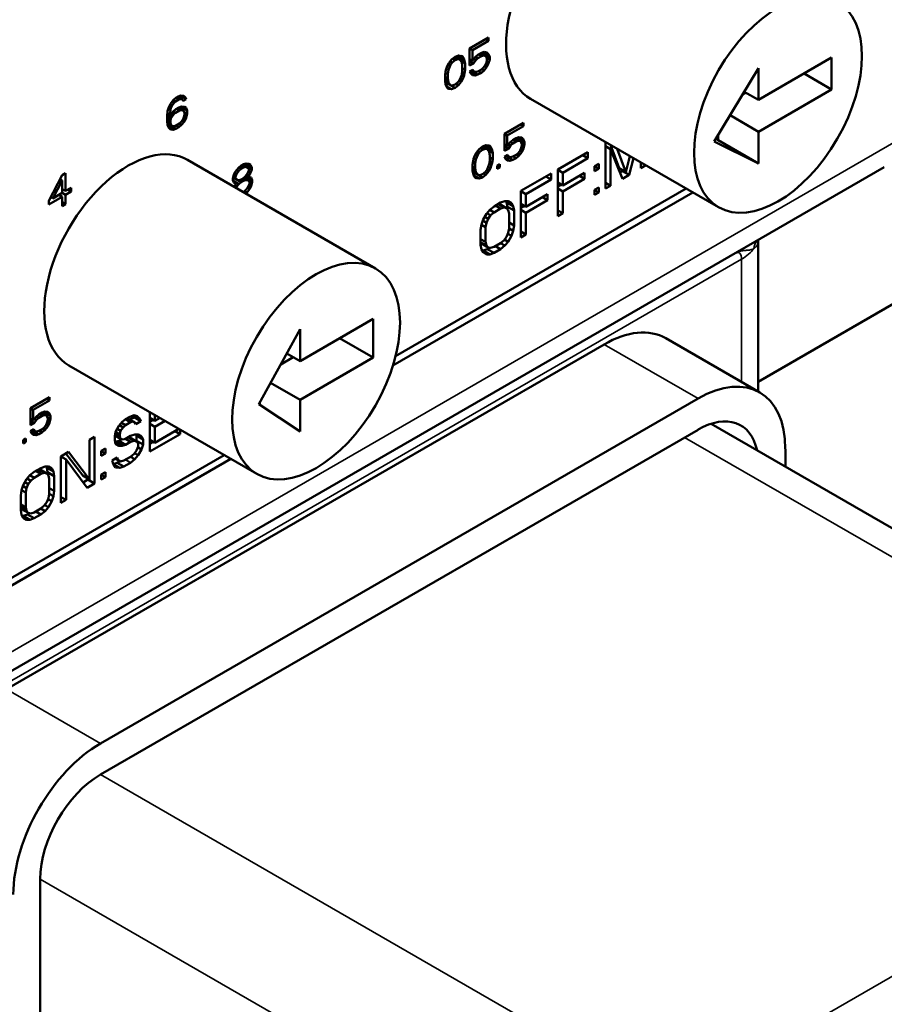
# Model space of a CAD drawing. Header units: inches. Extents: x 1 to 237, y 4 to 150.
# Tile 81 of 209: x 206.333 to 207.244, y 35.227 to 36.265. Entities that reach past the tile are written whole.
import ezdxf

# ---------------------------------------------------------------- set-up
doc = ezdxf.new("R2010")
doc.units = ezdxf.units.IN
doc.header["$LTSCALE"] = 7
doc.header["$MEASUREMENT"] = 0
doc.layers.add('Visible (ANSI)', color=7, linetype='Continuous', lineweight=50)
doc.layers.add('Visible Narrow (ANSI)', color=7, linetype='Continuous', lineweight=35)

msp = doc.modelspace()

# ---------------------------------------------------------------- linework, layer by layer
at = {"layer": 'Visible (ANSI)'}
for p, q in [((206.8273, 36.2462), (206.8073, 36.2346)), ((206.8102, 36.2329), (206.8273, 36.2427)), ((206.8273, 36.2427), (206.8243, 36.2445)), ((206.8273, 36.2427), (206.8273, 36.2462)), ((206.8073, 36.2346), (206.8073, 36.2166)), ((206.8102, 36.2329), (206.8073, 36.2346)), ((206.8102, 36.2217), (206.8102, 36.2329)), ((206.8226, 36.231), (206.8197, 36.23)), ((206.8214, 36.2301), (206.8213, 36.2305)), ((206.8255, 36.2306), (206.8226, 36.231)), ((206.8273, 36.2288), (206.8239, 36.2308)), ((206.8273, 36.2288), (206.8255, 36.2306)), ((206.7884, 36.223), (206.7855, 36.2193)), ((206.789, 36.2199), (206.7869, 36.2211)), ((206.792, 36.2258), (206.7884, 36.223)), ((206.789, 36.2199), (206.792, 36.2223)), ((206.792, 36.2223), (206.7894, 36.2238)), ((206.7949, 36.2233), (206.7914, 36.2253)), ((206.7967, 36.2229), (206.7919, 36.2257)), ((206.7955, 36.2271), (206.792, 36.2258)), ((206.792, 36.2223), (206.7949, 36.2233)), ((206.7949, 36.2259), (206.7946, 36.2268)), ((206.7953, 36.2237), (206.7949, 36.2259)), ((206.802, 36.2218), (206.7949, 36.2259)), ((206.7949, 36.2233), (206.7967, 36.2229)), ((206.8014, 36.2236), (206.7953, 36.2271)), ((206.7984, 36.2267), (206.7955, 36.2271)), ((206.7967, 36.2229), (206.799, 36.2201)), ((206.8026, 36.2187), (206.798, 36.2213)), ((206.8002, 36.2257), (206.7983, 36.2268)), ((206.8002, 36.2257), (206.7984, 36.2267)), ((206.799, 36.2201), (206.7996, 36.2163)), ((206.8014, 36.2236), (206.8002, 36.2257)), ((206.802, 36.2218), (206.8014, 36.2236)), ((206.8026, 36.2187), (206.802, 36.2218)), ((206.8102, 36.2217), (206.8073, 36.2234)), ((206.8114, 36.2189), (206.8073, 36.2213)), ((206.8132, 36.2255), (206.8102, 36.2217)), ((206.8114, 36.2189), (206.8138, 36.2224)), ((206.8138, 36.2224), (206.8117, 36.2236)), ((206.8161, 36.2279), (206.8132, 36.2255)), ((206.8161, 36.2244), (206.8136, 36.2259)), ((206.8138, 36.2224), (206.8161, 36.2244)), ((206.8197, 36.23), (206.8161, 36.2279)), ((206.8161, 36.2244), (206.8197, 36.2265)), ((206.8197, 36.2265), (206.8166, 36.2282)), ((206.822, 36.2271), (206.8184, 36.2292)), ((206.8238, 36.2268), (206.819, 36.2296)), ((206.8197, 36.2265), (206.822, 36.2271)), ((206.8214, 36.2281), (206.8214, 36.2301)), ((206.8285, 36.226), (206.8214, 36.2301)), ((206.822, 36.2271), (206.8238, 36.2268)), ((206.8238, 36.2268), (206.825, 36.2254)), ((206.825, 36.2254), (206.8255, 36.2236)), ((206.8285, 36.2232), (206.825, 36.2253)), ((206.8255, 36.2222), (206.825, 36.2198)), ((206.8273, 36.2191), (206.8251, 36.2204)), ((206.8255, 36.2236), (206.8255, 36.2222)), ((206.8285, 36.226), (206.8273, 36.2288)), ((206.8273, 36.2191), (206.8285, 36.2232)), ((206.8285, 36.2232), (206.8285, 36.226)), ((207.1886, 36.225), (207.1116, 36.1805)), ((207.1886, 36.1915), (207.1886, 36.225)), ((206.7819, 36.2103), (206.7814, 36.2065)), ((206.7825, 36.2127), (206.7819, 36.2103)), ((206.7837, 36.2162), (206.7825, 36.2127)), ((206.7849, 36.212), (206.7827, 36.2132)), ((206.7855, 36.2193), (206.7837, 36.2162)), ((206.7843, 36.2075), (206.7849, 36.212)), ((206.7849, 36.212), (206.7872, 36.2175)), ((206.7872, 36.2175), (206.7852, 36.2187)), ((206.7872, 36.2175), (206.789, 36.2199)), ((206.7996, 36.2114), (206.799, 36.2069)), ((206.802, 36.2086), (206.7994, 36.2101)), ((206.7996, 36.2163), (206.7996, 36.2114)), ((206.8026, 36.2124), (206.7996, 36.2141)), ((206.802, 36.2086), (206.8026, 36.2124)), ((206.8026, 36.2124), (206.8026, 36.2187)), ((206.8073, 36.2166), (206.8114, 36.2189)), ((206.8108, 36.2123), (206.8073, 36.2103)), ((206.8073, 36.2103), (206.8085, 36.2082)), ((206.8083, 36.2109), (206.809, 36.2112)), ((206.809, 36.2112), (206.8097, 36.2116)), ((206.8161, 36.2071), (206.809, 36.2112)), ((206.812, 36.2102), (206.8096, 36.2116)), ((206.812, 36.2102), (206.8108, 36.2123)), ((206.8138, 36.2099), (206.812, 36.2102)), ((206.8161, 36.2105), (206.8138, 36.2099)), ((206.8197, 36.2126), (206.8161, 36.2105)), ((206.8197, 36.2091), (206.8166, 36.2108)), ((206.822, 36.2146), (206.8197, 36.2126)), ((206.8197, 36.2091), (206.8226, 36.2115)), ((206.8226, 36.2115), (206.8201, 36.213)), ((206.8238, 36.2171), (206.822, 36.2146)), ((206.8226, 36.2115), (206.8255, 36.2153)), ((206.8255, 36.2153), (206.8234, 36.2165)), ((206.825, 36.2198), (206.8238, 36.2171)), ((206.8255, 36.2153), (206.8273, 36.2191)), ((207.1116, 36.2139), (207.0649, 36.1368)), ((207.1116, 36.1805), (207.1116, 36.2139)), ((206.7814, 36.2065), (206.7814, 36.2002)), ((206.7843, 36.2026), (206.7814, 36.2043)), ((206.7849, 36.1988), (206.7814, 36.2008)), ((206.7814, 36.2002), (206.7819, 36.1971)), ((206.7843, 36.2075), (206.7817, 36.2089)), ((206.7843, 36.2026), (206.7843, 36.2075)), ((206.7849, 36.1988), (206.7843, 36.2026)), ((206.7967, 36.2014), (206.7949, 36.199)), ((206.7955, 36.1959), (206.7984, 36.1996)), ((206.7984, 36.1996), (206.7963, 36.2009)), ((206.799, 36.2069), (206.7967, 36.2014)), ((206.8002, 36.2027), (206.7978, 36.2041)), ((206.7984, 36.1996), (206.8002, 36.2027)), ((206.8014, 36.2062), (206.7991, 36.2075)), ((206.8002, 36.2027), (206.8014, 36.2062)), ((206.8014, 36.2062), (206.802, 36.2086)), ((206.8132, 36.2061), (206.808, 36.2091)), ((206.8085, 36.2082), (206.8102, 36.2064)), ((206.8102, 36.2064), (206.8132, 36.2061)), ((206.8132, 36.2061), (206.8161, 36.2071)), ((206.8161, 36.2071), (206.8197, 36.2091)), ((207.1886, 36.1915), (207.1597, 36.2082)), ((206.7872, 36.196), (206.7815, 36.1993)), ((206.7819, 36.1971), (206.7825, 36.1953)), ((206.7822, 36.1962), (206.7849, 36.1972)), ((206.7825, 36.1953), (206.7837, 36.1932)), ((206.7884, 36.1918), (206.7827, 36.1951)), ((206.7837, 36.1932), (206.7855, 36.1922)), ((206.7872, 36.196), (206.7849, 36.1988)), ((206.7849, 36.1972), (206.785, 36.1973)), ((206.792, 36.1931), (206.7849, 36.1972)), ((206.7855, 36.1922), (206.7884, 36.1918)), ((206.789, 36.1956), (206.7872, 36.196)), ((206.7884, 36.1918), (206.792, 36.1931)), ((206.792, 36.1966), (206.789, 36.1956)), ((206.7949, 36.199), (206.792, 36.1966)), ((206.792, 36.1931), (206.7955, 36.1959)), ((206.7955, 36.1959), (206.7929, 36.1974)), ((207.1116, 36.1805), (207.0966, 36.1891)), ((207.1116, 36.147), (207.1886, 36.1915)), ((206.4951, 36.1802), (206.4921, 36.1765)), ((206.498, 36.1826), (206.4951, 36.1802)), ((206.4974, 36.1788), (206.4951, 36.1802)), ((206.4957, 36.1771), (206.4974, 36.1788)), ((206.4974, 36.1788), (206.501, 36.1809)), ((206.5004, 36.184), (206.498, 36.1826)), ((206.501, 36.1809), (206.498, 36.1826)), ((206.5028, 36.1812), (206.4991, 36.1833)), ((206.5045, 36.1808), (206.4997, 36.1836)), ((206.5033, 36.185), (206.5004, 36.184)), ((206.501, 36.1809), (206.5028, 36.1812)), ((206.5086, 36.1811), (206.5024, 36.1847)), ((206.5028, 36.1812), (206.5045, 36.1808)), ((206.5063, 36.1846), (206.5033, 36.185)), ((206.5045, 36.1808), (206.5057, 36.1794)), ((206.5081, 36.1829), (206.5046, 36.1848)), ((206.5057, 36.1794), (206.5086, 36.1811)), ((206.5081, 36.1829), (206.5063, 36.1846)), ((206.5086, 36.1811), (206.5081, 36.1829)), ((206.8716, 36.1816), (207.0696, 36.0673)), ((207.0949, 36.1863), (207.0981, 36.1882)), ((206.4892, 36.1685), (206.4886, 36.1633)), ((206.4904, 36.1727), (206.4892, 36.1685)), ((206.4921, 36.1695), (206.4899, 36.1708)), ((206.4921, 36.1765), (206.4904, 36.1727)), ((206.4927, 36.1719), (206.4906, 36.1732)), ((206.4916, 36.165), (206.4921, 36.1695)), ((206.4951, 36.1684), (206.4916, 36.1636)), ((206.4939, 36.1747), (206.4919, 36.1759)), ((206.4921, 36.1695), (206.4927, 36.1719)), ((206.4927, 36.1719), (206.4939, 36.1747)), ((206.4957, 36.1771), (206.4936, 36.1783)), ((206.4939, 36.1747), (206.4957, 36.1771)), ((206.498, 36.1708), (206.4951, 36.1684)), ((206.4974, 36.167), (206.4951, 36.1684)), ((206.4974, 36.167), (206.5016, 36.1694)), ((206.501, 36.1725), (206.498, 36.1708)), ((206.5016, 36.1694), (206.4986, 36.1711)), ((206.5033, 36.1697), (206.4997, 36.1718)), ((206.5051, 36.1694), (206.5003, 36.1721)), ((206.5039, 36.1735), (206.501, 36.1725)), ((206.5016, 36.1694), (206.5033, 36.1697)), ((206.5028, 36.1707), (206.5028, 36.1731)), ((206.5098, 36.1693), (206.503, 36.1732)), ((206.5033, 36.1697), (206.5051, 36.1694)), ((206.5069, 36.1732), (206.5039, 36.1735)), ((206.5051, 36.1694), (206.5063, 36.1686)), ((206.5063, 36.1686), (206.5069, 36.1669)), ((206.5086, 36.1721), (206.5068, 36.1732)), ((206.5086, 36.1721), (206.5069, 36.1732)), ((206.5098, 36.1693), (206.5086, 36.1721)), ((206.5098, 36.1658), (206.5098, 36.1693)), ((206.4886, 36.1633), (206.4886, 36.1584)), ((206.4927, 36.1608), (206.4886, 36.1632)), ((206.4921, 36.1584), (206.4886, 36.1604)), ((206.4886, 36.1584), (206.4892, 36.1539)), ((206.4921, 36.1563), (206.4886, 36.1583)), ((206.4916, 36.1636), (206.4888, 36.1652)), ((206.4916, 36.165), (206.489, 36.1665)), ((206.4916, 36.1636), (206.4916, 36.165)), ((206.4939, 36.1629), (206.4919, 36.1641)), ((206.4921, 36.1584), (206.4927, 36.1608)), ((206.4921, 36.1563), (206.4921, 36.1584)), ((206.4927, 36.1608), (206.4939, 36.1629)), ((206.4957, 36.1653), (206.4937, 36.1665)), ((206.4939, 36.1629), (206.4957, 36.1653)), ((206.4957, 36.1653), (206.4974, 36.167)), ((206.5051, 36.1596), (206.5033, 36.1572)), ((206.5039, 36.1541), (206.5069, 36.1579)), ((206.5069, 36.1579), (206.5047, 36.1591)), ((206.5063, 36.1624), (206.5051, 36.1596)), ((206.5069, 36.1648), (206.5063, 36.1624)), ((206.5086, 36.1617), (206.5064, 36.1629)), ((206.5098, 36.1658), (206.5066, 36.1677)), ((206.5069, 36.1669), (206.5069, 36.1648)), ((206.5069, 36.1579), (206.5086, 36.1617)), ((206.5086, 36.1617), (206.5098, 36.1658)), ((207.1116, 36.147), (207.0816, 36.1643)), ((206.4927, 36.1546), (206.4888, 36.1568)), ((206.4939, 36.1532), (206.4889, 36.156)), ((206.4892, 36.1539), (206.4904, 36.1511)), ((206.4894, 36.1535), (206.491, 36.1541)), ((206.4951, 36.149), (206.4901, 36.1519)), ((206.4904, 36.1511), (206.4921, 36.1494)), ((206.491, 36.1541), (206.4917, 36.1545)), ((206.498, 36.15), (206.491, 36.1541)), ((206.4927, 36.1546), (206.4921, 36.1563)), ((206.4921, 36.1494), (206.4951, 36.149)), ((206.4939, 36.1532), (206.4927, 36.1546)), ((206.4957, 36.1528), (206.4939, 36.1532)), ((206.4951, 36.149), (206.498, 36.15)), ((206.4974, 36.1531), (206.4957, 36.1528)), ((206.5016, 36.1555), (206.4974, 36.1531)), ((206.501, 36.1517), (206.498, 36.1534)), ((206.498, 36.15), (206.501, 36.1517)), ((206.501, 36.1517), (206.5039, 36.1541)), ((206.5039, 36.1541), (206.5015, 36.1555)), ((206.5033, 36.1572), (206.5016, 36.1555)), ((206.864, 36.1563), (206.8439, 36.1447)), ((206.8469, 36.143), (206.864, 36.1528)), ((206.864, 36.1528), (206.861, 36.1546)), ((206.864, 36.1528), (206.864, 36.1563)), ((206.8439, 36.1447), (206.8439, 36.1267)), ((206.8469, 36.143), (206.8439, 36.1447)), ((206.8469, 36.1319), (206.8469, 36.143)), ((206.8528, 36.138), (206.8498, 36.1356)), ((206.8563, 36.1401), (206.8528, 36.138)), ((206.8563, 36.1366), (206.8533, 36.1383)), ((206.8587, 36.1373), (206.8551, 36.1394)), ((206.8604, 36.1369), (206.8556, 36.1397)), ((206.8593, 36.1411), (206.8563, 36.1401)), ((206.8563, 36.1366), (206.8587, 36.1373)), ((206.8581, 36.1402), (206.8579, 36.1406)), ((206.8581, 36.1383), (206.8581, 36.1402)), ((206.8651, 36.1361), (206.8581, 36.1402)), ((206.8587, 36.1373), (206.8604, 36.1369)), ((206.8622, 36.1407), (206.8593, 36.1411)), ((206.864, 36.1389), (206.8605, 36.1409)), ((206.864, 36.1389), (206.8622, 36.1407)), ((206.8651, 36.1361), (206.864, 36.1389)), ((207.0665, 36.1393), (207.0691, 36.138)), ((207.0691, 36.138), (207.0691, 36.1438)), ((207.1116, 36.1135), (207.0691, 36.138)), ((207.1116, 36.1135), (207.1116, 36.147)), ((206.8174, 36.1287), (206.8145, 36.125)), ((206.818, 36.1256), (206.8159, 36.1268)), ((206.821, 36.1315), (206.8174, 36.1287)), ((206.818, 36.1256), (206.821, 36.128)), ((206.821, 36.128), (206.8184, 36.1295)), ((206.8239, 36.129), (206.8204, 36.131)), ((206.8257, 36.1286), (206.8209, 36.1314)), ((206.8245, 36.1328), (206.821, 36.1315)), ((206.821, 36.128), (206.8239, 36.129)), ((206.8239, 36.1316), (206.8236, 36.1325)), ((206.8243, 36.1294), (206.8239, 36.1316)), ((206.831, 36.1275), (206.8239, 36.1316)), ((206.8239, 36.129), (206.8257, 36.1286)), ((206.8304, 36.1293), (206.8243, 36.1328)), ((206.8274, 36.1324), (206.8245, 36.1328)), ((206.8257, 36.1286), (206.828, 36.1258)), ((206.8316, 36.1244), (206.827, 36.127)), ((206.8292, 36.1314), (206.8273, 36.1325)), ((206.8292, 36.1314), (206.8274, 36.1324)), ((206.8304, 36.1293), (206.8292, 36.1314)), ((206.831, 36.1275), (206.8304, 36.1293)), ((206.8316, 36.1244), (206.831, 36.1275)), ((206.8469, 36.1319), (206.8439, 36.1336)), ((206.8481, 36.1291), (206.8439, 36.1314)), ((206.8439, 36.1267), (206.8481, 36.1291)), ((206.8498, 36.1356), (206.8469, 36.1319)), ((206.8481, 36.1291), (206.8504, 36.1325)), ((206.8504, 36.1325), (206.8483, 36.1337)), ((206.8528, 36.1346), (206.8503, 36.136)), ((206.8504, 36.1325), (206.8528, 36.1346)), ((206.8528, 36.1346), (206.8563, 36.1366)), ((206.8604, 36.1272), (206.8587, 36.1248)), ((206.8622, 36.1254), (206.8601, 36.1267)), ((206.8604, 36.1369), (206.8616, 36.1355)), ((206.8616, 36.1299), (206.8604, 36.1272)), ((206.8616, 36.1355), (206.8622, 36.1337)), ((206.8651, 36.1334), (206.8616, 36.1354)), ((206.8622, 36.1324), (206.8616, 36.1299)), ((206.864, 36.1292), (206.8617, 36.1305)), ((206.8622, 36.1337), (206.8622, 36.1324)), ((206.8622, 36.1254), (206.864, 36.1292)), ((206.864, 36.1292), (206.8651, 36.1334)), ((206.8651, 36.1334), (206.8651, 36.1361)), ((206.9505, 36.136), (206.9505, 36.0871)), ((206.9558, 36.1287), (206.9505, 36.1318)), ((206.9647, 36.1086), (206.9557, 36.1331)), ((206.9558, 36.0901), (206.9558, 36.1287)), ((206.9558, 36.1287), (206.9682, 36.0973)), ((206.9717, 36.1045), (206.9628, 36.129)), ((207.0649, 36.1368), (207.1116, 36.1135)), ((206.5101, 36.1173), (206.7081, 36.0029)), ((206.8115, 36.1184), (206.8109, 36.116)), ((206.8127, 36.1218), (206.8115, 36.1184)), ((206.8139, 36.1177), (206.8117, 36.1189)), ((206.8145, 36.125), (206.8127, 36.1218)), ((206.8133, 36.1132), (206.8139, 36.1177)), ((206.8139, 36.1177), (206.8162, 36.1232)), ((206.8162, 36.1232), (206.8142, 36.1244)), ((206.8162, 36.1232), (206.818, 36.1256)), ((206.828, 36.1258), (206.8286, 36.122)), ((206.8286, 36.1171), (206.828, 36.1126)), ((206.8286, 36.122), (206.8286, 36.1171)), ((206.8316, 36.1181), (206.8286, 36.1198)), ((206.831, 36.1143), (206.8316, 36.1181)), ((206.8316, 36.1181), (206.8316, 36.1244)), ((206.8475, 36.1225), (206.8439, 36.1204)), ((206.8439, 36.1204), (206.8451, 36.1183)), ((206.8498, 36.1162), (206.8446, 36.1192)), ((206.845, 36.121), (206.8457, 36.1213)), ((206.8451, 36.1183), (206.8469, 36.1166)), ((206.8457, 36.1213), (206.8464, 36.1217)), ((206.8528, 36.1172), (206.8457, 36.1213)), ((206.8486, 36.1204), (206.8462, 36.1218)), ((206.8469, 36.1166), (206.8498, 36.1162)), ((206.8486, 36.1204), (206.8475, 36.1225)), ((206.8504, 36.12), (206.8486, 36.1204)), ((206.8498, 36.1162), (206.8528, 36.1172)), ((206.8528, 36.1207), (206.8504, 36.12)), ((206.8563, 36.1227), (206.8528, 36.1207)), ((206.8528, 36.1172), (206.8563, 36.1192)), ((206.8563, 36.1192), (206.8533, 36.121)), ((206.8587, 36.1248), (206.8563, 36.1227)), ((206.8563, 36.1192), (206.8593, 36.1216)), ((206.8593, 36.1216), (206.8567, 36.1231)), ((206.8593, 36.1216), (206.8622, 36.1254)), ((206.932, 36.1254), (206.9001, 36.107)), ((206.9054, 36.1038), (206.932, 36.1191)), ((206.932, 36.1191), (206.9266, 36.1222)), ((206.932, 36.1191), (206.932, 36.1254)), ((206.9761, 36.1213), (206.9717, 36.1045)), ((206.9753, 36.1014), (206.9801, 36.119)), ((206.1269, 35.4646), (207.2441, 36.1096)), ((206.5637, 36.1088), (206.5607, 36.105)), ((206.5643, 36.1057), (206.5622, 36.1069)), ((206.5666, 36.1112), (206.5637, 36.1088)), ((206.5666, 36.1077), (206.5641, 36.1092)), ((206.5643, 36.1057), (206.5666, 36.1077)), ((206.569, 36.1091), (206.5661, 36.1108)), ((206.569, 36.1126), (206.5666, 36.1112)), ((206.5666, 36.1077), (206.569, 36.1091)), ((206.5713, 36.1098), (206.5677, 36.1118)), ((206.5737, 36.109), (206.5683, 36.1122)), ((206.5719, 36.1136), (206.569, 36.1126)), ((206.569, 36.1091), (206.5713, 36.1098)), ((206.5706, 36.1108), (206.5708, 36.1113)), ((206.5708, 36.1113), (206.5708, 36.1132)), ((206.5778, 36.1072), (206.5708, 36.1113)), ((206.5778, 36.1093), (206.571, 36.1133)), ((206.5713, 36.1098), (206.5737, 36.109)), ((206.5749, 36.1132), (206.5719, 36.1136)), ((206.5737, 36.109), (206.5749, 36.1076)), ((206.5749, 36.1062), (206.5737, 36.1035)), ((206.5766, 36.1121), (206.5748, 36.1132)), ((206.5766, 36.1121), (206.5749, 36.1132)), ((206.5749, 36.1076), (206.5749, 36.1062)), ((206.5778, 36.1093), (206.5766, 36.1121)), ((206.5766, 36.1038), (206.5778, 36.1072)), ((206.5778, 36.1072), (206.5778, 36.1093)), ((206.8109, 36.116), (206.8103, 36.1121)), ((206.8103, 36.1121), (206.8103, 36.1059)), ((206.8133, 36.1083), (206.8103, 36.11)), ((206.8139, 36.1045), (206.8103, 36.1065)), ((206.8103, 36.1059), (206.8109, 36.1028)), ((206.8133, 36.1132), (206.8107, 36.1146)), ((206.8133, 36.1083), (206.8133, 36.1132)), ((206.8139, 36.1045), (206.8133, 36.1083)), ((206.8257, 36.1071), (206.8239, 36.1047)), ((206.8274, 36.1053), (206.8253, 36.1066)), ((206.828, 36.1126), (206.8257, 36.1071)), ((206.8292, 36.1084), (206.8268, 36.1098)), ((206.8274, 36.1053), (206.8292, 36.1084)), ((206.8304, 36.1119), (206.8281, 36.1132)), ((206.831, 36.1143), (206.8284, 36.1158)), ((206.8292, 36.1084), (206.8304, 36.1119)), ((206.8304, 36.1119), (206.831, 36.1143)), ((206.8392, 36.1128), (206.8363, 36.1111)), ((206.8363, 36.1111), (206.8363, 36.1077)), ((206.8392, 36.1094), (206.8363, 36.1111)), ((206.8363, 36.1077), (206.8392, 36.1094)), ((206.8392, 36.1094), (206.8392, 36.1128)), ((206.9001, 36.107), (206.9001, 36.058)), ((206.9054, 36.1038), (206.9001, 36.1069)), ((206.9435, 36.1132), (206.939, 36.1107)), ((206.939, 36.1107), (206.939, 36.1055)), ((206.9435, 36.108), (206.939, 36.1106)), ((206.939, 36.1055), (206.9435, 36.108)), ((206.9435, 36.108), (206.9435, 36.1132)), ((206.9717, 36.1045), (206.9647, 36.1086)), ((206.9682, 36.1054), (206.9685, 36.1064)), ((206.9877, 36.1146), (206.9877, 36.1085)), ((206.9877, 36.1085), (206.9929, 36.1116)), ((206.3783, 36.1013), (206.3642, 36.0743)), ((206.3683, 36.0767), (206.3783, 36.0957)), ((206.3783, 36.0957), (206.3761, 36.097)), ((206.3818, 36.1033), (206.3783, 36.1013)), ((206.3783, 36.0957), (206.3783, 36.0825)), ((206.3818, 36.0845), (206.3818, 36.1033)), ((206.559, 36.1019), (206.5578, 36.0978)), ((206.5578, 36.0964), (206.5596, 36.0979)), ((206.5578, 36.0978), (206.5578, 36.0957)), ((206.5578, 36.0957), (206.559, 36.0936)), ((206.5619, 36.0967), (206.5581, 36.0989)), ((206.5607, 36.0981), (206.5583, 36.0995)), ((206.5607, 36.0995), (206.5586, 36.1007)), ((206.5607, 36.105), (206.559, 36.1019)), ((206.5596, 36.0979), (206.5597, 36.098)), ((206.5666, 36.0938), (206.5596, 36.0979)), ((206.5619, 36.1022), (206.5598, 36.1034)), ((206.5607, 36.0995), (206.5619, 36.1022)), ((206.5607, 36.0981), (206.5607, 36.0995)), ((206.5619, 36.0967), (206.5607, 36.0981)), ((206.5619, 36.1022), (206.5643, 36.1057)), ((206.5643, 36.0959), (206.5619, 36.0967)), ((206.5666, 36.0966), (206.5643, 36.0959)), ((206.569, 36.098), (206.5666, 36.0966)), ((206.569, 36.0952), (206.5666, 36.0966)), ((206.5713, 36.0959), (206.5683, 36.0976)), ((206.5713, 36.1), (206.569, 36.098)), ((206.569, 36.0952), (206.5713, 36.0959)), ((206.5737, 36.0958), (206.5694, 36.0983)), ((206.5712, 36.0973), (206.5713, 36.0978)), ((206.5737, 36.1035), (206.5713, 36.1)), ((206.5713, 36.0998), (206.5713, 36.1)), ((206.5713, 36.0978), (206.5713, 36.0998)), ((206.5784, 36.0958), (206.5713, 36.0998)), ((206.5784, 36.0937), (206.5713, 36.0978)), ((206.5713, 36.0959), (206.5737, 36.0958)), ((206.5737, 36.0993), (206.5717, 36.1005)), ((206.5749, 36.1007), (206.5727, 36.102)), ((206.5737, 36.0993), (206.5749, 36.1007)), ((206.5749, 36.0993), (206.5737, 36.0993)), ((206.5737, 36.0958), (206.5755, 36.0941)), ((206.5766, 36.1038), (206.5744, 36.1051)), ((206.5749, 36.1007), (206.5766, 36.1038)), ((206.5772, 36.0986), (206.5749, 36.0993)), ((206.5784, 36.0958), (206.5772, 36.0986)), ((206.5784, 36.0937), (206.5784, 36.0958)), ((206.8162, 36.1017), (206.8105, 36.105)), ((206.8109, 36.1028), (206.8115, 36.101)), ((206.8112, 36.1019), (206.8139, 36.1029)), ((206.8115, 36.101), (206.8127, 36.0989)), ((206.8174, 36.0975), (206.8116, 36.1008)), ((206.8127, 36.0989), (206.8145, 36.0979)), ((206.8162, 36.1017), (206.8139, 36.1045)), ((206.8139, 36.1029), (206.814, 36.103)), ((206.821, 36.0988), (206.8139, 36.1029)), ((206.8145, 36.0979), (206.8174, 36.0975)), ((206.818, 36.1013), (206.8162, 36.1017)), ((206.8174, 36.0975), (206.821, 36.0988)), ((206.821, 36.1023), (206.818, 36.1013)), ((206.8239, 36.1047), (206.821, 36.1023)), ((206.821, 36.0988), (206.8245, 36.1016)), ((206.8245, 36.1016), (206.8219, 36.1031)), ((206.8245, 36.1016), (206.8274, 36.1053)), ((206.8931, 36.1029), (206.8613, 36.0845)), ((206.8666, 36.0813), (206.8931, 36.0966)), ((206.8931, 36.0966), (206.8877, 36.0998)), ((206.8931, 36.0966), (206.8931, 36.1029)), ((206.9054, 36.0902), (206.9054, 36.1038)), ((206.9284, 36.1035), (206.9054, 36.0902)), ((206.9054, 36.084), (206.9284, 36.0973)), ((206.9284, 36.0973), (206.923, 36.1004)), ((206.9284, 36.0973), (206.9284, 36.1035)), ((206.9656, 36.1039), (206.9682, 36.1054)), ((206.9753, 36.1014), (206.9682, 36.1054)), ((206.9682, 36.0973), (206.9753, 36.1014)), ((206.3818, 36.0845), (206.3783, 36.0866)), ((206.3783, 36.0865), (206.3784, 36.0865)), ((206.3877, 36.0879), (206.3818, 36.0845)), ((206.3877, 36.0838), (206.3841, 36.0859)), ((206.3877, 36.0838), (206.3877, 36.0879)), ((206.5643, 36.0918), (206.5579, 36.0954)), ((206.5619, 36.0925), (206.5585, 36.0945)), ((206.559, 36.0936), (206.5607, 36.0925)), ((206.5607, 36.0911), (206.5592, 36.0889)), ((206.5619, 36.089), (206.56, 36.0901)), ((206.5619, 36.0925), (206.5607, 36.0911)), ((206.5607, 36.0925), (206.5619, 36.0925)), ((206.5613, 36.0877), (206.5619, 36.089)), ((206.5619, 36.089), (206.5643, 36.0918)), ((206.5643, 36.0918), (206.5666, 36.0938)), ((206.5666, 36.0938), (206.569, 36.0952)), ((206.5713, 36.0854), (206.569, 36.0834)), ((206.5737, 36.0882), (206.5713, 36.0854)), ((206.5725, 36.0826), (206.5755, 36.0864)), ((206.5755, 36.0864), (206.5733, 36.0877)), ((206.5755, 36.092), (206.5737, 36.0882)), ((206.5772, 36.0895), (206.5749, 36.0909)), ((206.5755, 36.0941), (206.5755, 36.092)), ((206.5755, 36.0864), (206.5772, 36.0895)), ((206.5772, 36.0895), (206.5784, 36.0937)), ((206.7293, 35.9104), (207.0354, 36.0871)), ((206.9054, 36.0902), (206.9001, 36.0933)), ((206.9001, 36.0891), (206.9038, 36.0912)), ((206.9054, 36.084), (206.9001, 36.087)), ((206.9435, 36.0882), (206.939, 36.0857)), ((206.939, 36.0857), (206.939, 36.0804)), ((206.9435, 36.083), (206.939, 36.0855)), ((206.9435, 36.083), (206.9435, 36.0882)), ((206.9558, 36.0901), (206.9505, 36.0932)), ((206.9505, 36.0871), (206.9558, 36.0901)), ((206.3642, 36.0702), (206.3783, 36.0783)), ((206.3683, 36.0767), (206.3661, 36.078)), ((206.3783, 36.0825), (206.3683, 36.0767)), ((206.3783, 36.0783), (206.3747, 36.0804)), ((206.3748, 36.0804), (206.3748, 36.0805)), ((206.3818, 36.0804), (206.3782, 36.0825)), ((206.3783, 36.0783), (206.3783, 36.0686)), ((206.3818, 36.0804), (206.3877, 36.0838)), ((206.3818, 36.0706), (206.3818, 36.0804)), ((206.569, 36.0834), (206.5689, 36.0833)), ((206.5725, 36.0826), (206.5699, 36.0842)), ((206.5715, 36.0818), (206.5725, 36.0826)), ((207.0424, 36.083), (206.7266, 35.9006)), ((206.8613, 36.0845), (206.8613, 36.0355)), ((206.8666, 36.0813), (206.8613, 36.0844)), ((206.8666, 36.0678), (206.8666, 36.0813)), ((206.8895, 36.0811), (206.8666, 36.0678)), ((206.8666, 36.0615), (206.8895, 36.0748)), ((206.8895, 36.0748), (206.8841, 36.0779)), ((206.8895, 36.0748), (206.8895, 36.0811)), ((206.9054, 36.0611), (206.9054, 36.084)), ((206.939, 36.0804), (206.9435, 36.083)), ((206.3642, 36.0743), (206.3642, 36.0702)), ((206.3818, 36.0706), (206.3783, 36.0727)), ((206.3783, 36.0686), (206.3818, 36.0706)), ((206.8286, 36.0646), (206.825, 36.0605)), ((206.833, 36.0619), (206.8285, 36.0645)), ((206.833, 36.0682), (206.8286, 36.0646)), ((206.84, 36.0723), (206.833, 36.0682)), ((206.833, 36.0619), (206.84, 36.066)), ((206.84, 36.066), (206.8346, 36.0692)), ((206.8436, 36.067), (206.8373, 36.0707)), ((206.8376, 36.0709), (206.8392, 36.0706)), ((206.8462, 36.0665), (206.8392, 36.0706)), ((206.8445, 36.0738), (206.84, 36.0723)), ((206.84, 36.066), (206.8436, 36.067)), ((206.8436, 36.067), (206.8462, 36.0665)), ((206.848, 36.0737), (206.8445, 36.0738)), ((206.8462, 36.0726), (206.8455, 36.0738)), ((206.8533, 36.0685), (206.8462, 36.0726)), ((206.8471, 36.0678), (206.8462, 36.0726)), ((206.8462, 36.0665), (206.848, 36.0644)), ((206.8542, 36.0638), (206.8471, 36.0678)), ((206.8471, 36.0654), (206.8471, 36.0678)), ((206.8515, 36.0716), (206.8478, 36.0737)), ((206.8515, 36.0716), (206.848, 36.0737)), ((206.8533, 36.0685), (206.8515, 36.0716)), ((206.8542, 36.0638), (206.8533, 36.0685)), ((206.8666, 36.0678), (206.8613, 36.0708)), ((206.8613, 36.0666), (206.8649, 36.0687)), ((206.8666, 36.0615), (206.8613, 36.0646)), ((206.8215, 36.0543), (206.8197, 36.0491)), ((206.825, 36.0605), (206.8215, 36.0543)), ((206.8268, 36.0552), (206.8232, 36.0573)), ((206.825, 36.0511), (206.8268, 36.0552)), ((206.8294, 36.0589), (206.8256, 36.0611)), ((206.8268, 36.0552), (206.8294, 36.0589)), ((206.8294, 36.0589), (206.833, 36.0619)), ((206.848, 36.0644), (206.8489, 36.0607)), ((206.8489, 36.0607), (206.8489, 36.0451)), ((206.8542, 36.0481), (206.8542, 36.0638)), ((206.8666, 36.0386), (206.8666, 36.0615)), ((206.9054, 36.0611), (206.9001, 36.0641)), ((206.9001, 36.058), (206.9054, 36.0611)), ((206.8197, 36.0491), (206.8188, 36.0434)), ((206.8241, 36.0464), (206.8197, 36.049)), ((206.825, 36.0511), (206.8212, 36.0533)), ((206.8241, 36.0464), (206.825, 36.0511)), ((206.8241, 36.0308), (206.8241, 36.0464)), ((206.8489, 36.0451), (206.848, 36.0404)), ((206.8542, 36.0481), (206.8489, 36.0512)), ((206.8533, 36.0424), (206.8489, 36.045)), ((206.8533, 36.0424), (206.8542, 36.0481)), ((206.8188, 36.0434), (206.8188, 36.0277)), ((206.8241, 36.0308), (206.8188, 36.0338)), ((206.8462, 36.0362), (206.8436, 36.0326)), ((206.848, 36.031), (206.8441, 36.0333)), ((206.848, 36.0404), (206.8462, 36.0362)), ((206.8515, 36.0372), (206.8476, 36.0395)), ((206.848, 36.031), (206.8515, 36.0372)), ((206.8515, 36.0372), (206.8533, 36.0424)), ((206.8666, 36.0386), (206.8613, 36.0417)), ((206.8613, 36.0355), (206.8666, 36.0386)), ((206.825, 36.0271), (206.8188, 36.0307)), ((206.8197, 36.0291), (206.8188, 36.0302)), ((206.8188, 36.0277), (206.8197, 36.023)), ((206.8268, 36.025), (206.8197, 36.0291)), ((206.8197, 36.023), (206.8215, 36.0199)), ((206.8215, 36.0218), (206.8259, 36.0233)), ((206.825, 36.0271), (206.8241, 36.0308)), ((206.8268, 36.025), (206.825, 36.0271)), ((206.8259, 36.0233), (206.8283, 36.0247)), ((206.833, 36.0192), (206.8259, 36.0233)), ((206.8294, 36.0245), (206.8268, 36.025)), ((206.833, 36.0255), (206.8294, 36.0245)), ((206.84, 36.0295), (206.833, 36.0255)), ((206.833, 36.0192), (206.84, 36.0233)), ((206.84, 36.0233), (206.8346, 36.0264)), ((206.8445, 36.0269), (206.8399, 36.0295)), ((206.8436, 36.0326), (206.84, 36.0295)), ((206.84, 36.0233), (206.8445, 36.0269)), ((206.8445, 36.0269), (206.848, 36.031)), ((207.1113, 35.8835), (207.37, 36.0329)), ((207.1113, 35.8731), (207.1113, 36.0316)), ((206.8204, 36.0218), (206.8215, 36.0218)), ((206.8286, 36.0177), (206.8215, 36.0218)), ((206.8215, 36.0199), (206.825, 36.0177)), ((206.825, 36.0177), (206.8286, 36.0177)), ((206.8286, 36.0177), (206.833, 36.0192)), ((206.7058, 35.9498), (206.6287, 35.9053)), ((206.7058, 35.9498), (206.7058, 35.909)), ((206.6287, 35.9388), (206.5852, 35.8598)), ((206.6287, 35.9053), (206.6287, 35.9388)), ((206.3196, 35.5595), (206.9489, 35.9229)), ((206.7058, 35.909), (206.6704, 35.9294)), ((207.1129, 35.8721), (207.0139, 35.9293)), ((206.6083, 35.9017), (206.6216, 35.9094)), ((206.6287, 35.9053), (206.6147, 35.9134)), ((206.6287, 35.8645), (206.7058, 35.909)), ((206.3851, 35.9007), (206.5831, 35.7864)), ((206.6287, 35.8645), (206.5976, 35.8824)), ((206.3647, 35.8673), (206.3447, 35.8557)), ((206.3647, 35.8638), (206.3647, 35.8673)), ((206.3477, 35.8539), (206.3647, 35.8638)), ((206.3647, 35.8638), (206.3617, 35.8655)), ((207.0479, 35.8657), (206.4186, 35.5024)), ((206.5852, 35.8598), (206.6287, 35.831)), ((206.5863, 35.8591), (206.5863, 35.8617)), ((206.6287, 35.831), (206.6287, 35.8645)), ((206.3447, 35.8557), (206.3447, 35.8376)), ((206.3477, 35.8539), (206.3447, 35.8556)), ((206.3477, 35.8428), (206.3477, 35.8539)), ((206.3506, 35.8466), (206.3477, 35.8428)), ((206.3536, 35.849), (206.3506, 35.8466)), ((206.3536, 35.8455), (206.3511, 35.847)), ((206.3571, 35.851), (206.3536, 35.849)), ((206.3536, 35.8455), (206.3571, 35.8476)), ((206.3571, 35.8476), (206.3541, 35.8493)), ((206.3594, 35.8482), (206.3558, 35.8503)), ((206.3612, 35.8479), (206.3564, 35.8506)), ((206.36, 35.852), (206.3571, 35.851)), ((206.3571, 35.8476), (206.3594, 35.8482)), ((206.3589, 35.8512), (206.3587, 35.8516)), ((206.3589, 35.8492), (206.3589, 35.8512)), ((206.3659, 35.8471), (206.3589, 35.8512)), ((206.3594, 35.8482), (206.3612, 35.8479)), ((206.363, 35.8517), (206.36, 35.852)), ((206.3612, 35.8479), (206.3624, 35.8465)), ((206.3647, 35.8499), (206.3613, 35.8519)), ((206.3647, 35.8499), (206.363, 35.8517)), ((206.3659, 35.8471), (206.3647, 35.8499)), ((206.3659, 35.8443), (206.3659, 35.8471)), ((206.4494, 35.8467), (206.4449, 35.8442)), ((206.4538, 35.8482), (206.4494, 35.8467)), ((206.4538, 35.846), (206.4531, 35.848)), ((206.46, 35.8445), (206.4536, 35.8482)), ((206.4573, 35.8471), (206.4538, 35.8482)), ((206.46, 35.8445), (206.4573, 35.8471)), ((206.4706, 35.8514), (206.4706, 35.81)), ((206.4759, 35.8422), (206.4759, 35.8483)), ((206.3477, 35.8428), (206.3447, 35.8445)), ((206.3488, 35.84), (206.3447, 35.8424)), ((206.3447, 35.8376), (206.3488, 35.84)), ((206.3488, 35.84), (206.3512, 35.8435)), ((206.3512, 35.8435), (206.3491, 35.8447)), ((206.3512, 35.8435), (206.3536, 35.8455)), ((206.3612, 35.8381), (206.3594, 35.8357)), ((206.36, 35.8326), (206.363, 35.8364)), ((206.363, 35.8364), (206.3608, 35.8376)), ((206.3624, 35.8409), (206.3612, 35.8381)), ((206.3624, 35.8465), (206.363, 35.8447)), ((206.3659, 35.8443), (206.3624, 35.8463)), ((206.363, 35.8433), (206.3624, 35.8409)), ((206.3647, 35.8402), (206.3625, 35.8415)), ((206.363, 35.8447), (206.363, 35.8433)), ((206.363, 35.8364), (206.3647, 35.8402)), ((206.3647, 35.8402), (206.3659, 35.8443)), ((206.4379, 35.837), (206.4343, 35.8308)), ((206.4414, 35.8411), (206.4379, 35.837)), ((206.4423, 35.8353), (206.4384, 35.8376)), ((206.4449, 35.8379), (206.4408, 35.8403)), ((206.4449, 35.8442), (206.4414, 35.8411)), ((206.4423, 35.8353), (206.4449, 35.8379)), ((206.4502, 35.841), (206.4449, 35.8441)), ((206.4449, 35.8379), (206.4502, 35.841)), ((206.4529, 35.8415), (206.4466, 35.8451)), ((206.4494, 35.8435), (206.4538, 35.846)), ((206.4502, 35.841), (206.4529, 35.8415)), ((206.4529, 35.8415), (206.4547, 35.8404)), ((206.4609, 35.8419), (206.4538, 35.846)), ((206.4547, 35.8404), (206.4556, 35.8388)), ((206.4556, 35.8388), (206.4609, 35.8419)), ((206.4609, 35.8419), (206.46, 35.8445)), ((206.4759, 35.8422), (206.4706, 35.8453)), ((206.4706, 35.8411), (206.4742, 35.8432)), ((206.4759, 35.836), (206.4706, 35.839)), ((206.4812, 35.8453), (206.4759, 35.8422)), ((206.4759, 35.836), (206.4866, 35.8422)), ((207.0616, 35.8392), (207.6798, 35.4823)), ((206.3482, 35.8334), (206.3447, 35.8314)), ((206.3447, 35.8314), (206.3459, 35.8293)), ((206.3506, 35.8271), (206.3454, 35.8301)), ((206.3457, 35.832), (206.3465, 35.8322)), ((206.3459, 35.8293), (206.3477, 35.8275)), ((206.3465, 35.8322), (206.3472, 35.8326)), ((206.3536, 35.8281), (206.3465, 35.8322)), ((206.3494, 35.8313), (206.347, 35.8327)), ((206.3477, 35.8275), (206.3506, 35.8271)), ((206.3494, 35.8313), (206.3482, 35.8334)), ((206.3512, 35.831), (206.3494, 35.8313)), ((206.3506, 35.8271), (206.3536, 35.8281)), ((206.3536, 35.8316), (206.3512, 35.831)), ((206.3571, 35.8337), (206.3536, 35.8316)), ((206.3536, 35.8281), (206.3571, 35.8302)), ((206.3571, 35.8302), (206.3541, 35.8319)), ((206.3594, 35.8357), (206.3571, 35.8337)), ((206.3571, 35.8302), (206.36, 35.8326)), ((206.36, 35.8326), (206.3575, 35.834)), ((206.4186, 35.4697), (207.0479, 35.833)), ((206.4343, 35.8308), (206.4335, 35.8261)), ((206.4335, 35.8261), (206.4335, 35.8219)), ((206.4396, 35.8234), (206.4336, 35.8269)), ((206.4388, 35.826), (206.434, 35.8288)), ((206.4388, 35.8281), (206.4343, 35.8307)), ((206.4396, 35.8317), (206.4361, 35.8338)), ((206.4388, 35.8281), (206.4396, 35.8317)), ((206.4388, 35.826), (206.4388, 35.8281)), ((206.4396, 35.8234), (206.4388, 35.826)), ((206.4396, 35.8317), (206.4423, 35.8353)), ((206.4502, 35.8264), (206.4449, 35.8233)), ((206.4547, 35.8279), (206.4502, 35.8264)), ((206.4582, 35.8279), (206.4547, 35.8279)), ((206.4564, 35.8267), (206.4557, 35.8279)), ((206.4564, 35.8214), (206.4564, 35.8267)), ((206.4635, 35.8226), (206.4564, 35.8267)), ((206.4617, 35.8257), (206.4581, 35.8279)), ((206.4617, 35.8257), (206.4582, 35.8279)), ((206.4706, 35.81), (206.5024, 35.8284)), ((206.4759, 35.8193), (206.4759, 35.836)), ((206.501, 35.8338), (206.4759, 35.8193)), ((206.5024, 35.8284), (206.497, 35.8315)), ((206.5024, 35.8284), (206.5024, 35.833)), ((206.34, 35.8238), (206.3371, 35.8221)), ((206.3371, 35.8221), (206.3371, 35.8186)), ((206.34, 35.8203), (206.3371, 35.822)), ((206.3371, 35.8186), (206.34, 35.8203)), ((206.34, 35.8203), (206.34, 35.8238)), ((206.4122, 35.8253), (206.4069, 35.8222)), ((206.4069, 35.8222), (206.4069, 35.7805)), ((206.4122, 35.7763), (206.4122, 35.8253)), ((206.4335, 35.8219), (206.4343, 35.8182)), ((206.4339, 35.8202), (206.4343, 35.8202)), ((206.4343, 35.8202), (206.4379, 35.8212)), ((206.4414, 35.8161), (206.4343, 35.8202)), ((206.4343, 35.8182), (206.4379, 35.8161)), ((206.4379, 35.8212), (206.4412, 35.8231)), ((206.4449, 35.8171), (206.4379, 35.8212)), ((206.4379, 35.8161), (206.4414, 35.8161)), ((206.4423, 35.8228), (206.4396, 35.8234)), ((206.4414, 35.8161), (206.4449, 35.8171)), ((206.4449, 35.8233), (206.4423, 35.8228)), ((206.4502, 35.8201), (206.4448, 35.8233)), ((206.4449, 35.8171), (206.4502, 35.8201)), ((206.4538, 35.8211), (206.4475, 35.8248)), ((206.4478, 35.825), (206.4494, 35.8247)), ((206.4564, 35.8206), (206.4494, 35.8247)), ((206.4502, 35.8201), (206.4538, 35.8211)), ((206.4538, 35.8211), (206.4564, 35.8206)), ((206.4562, 35.8207), (206.4564, 35.8214)), ((206.4635, 35.8174), (206.4564, 35.8214)), ((206.4564, 35.8206), (206.4582, 35.8185)), ((206.4582, 35.8185), (206.4582, 35.8153)), ((206.4635, 35.8226), (206.4617, 35.8257)), ((206.4617, 35.8122), (206.4635, 35.8174)), ((206.4635, 35.8174), (206.4635, 35.8226)), ((206.4759, 35.8193), (206.4706, 35.8224)), ((206.4706, 35.8181), (206.4742, 35.8203)), ((206.2312, 35.6228), (206.5489, 35.8062)), ((206.3848, 35.8095), (206.3769, 35.8049)), ((206.3999, 35.7846), (206.3821, 35.8079)), ((206.4069, 35.7805), (206.3848, 35.8095)), ((206.4237, 35.8132), (206.4193, 35.8106)), ((206.4193, 35.8106), (206.4193, 35.8054)), ((206.4237, 35.8079), (206.4193, 35.8105)), ((206.4193, 35.8054), (206.4237, 35.8079)), ((206.4237, 35.8079), (206.4237, 35.8132)), ((206.4538, 35.8076), (206.4502, 35.8045)), ((206.4564, 35.8112), (206.4538, 35.8076)), ((206.4582, 35.806), (206.4543, 35.8082)), ((206.4547, 35.8018), (206.4582, 35.806)), ((206.4582, 35.8153), (206.4564, 35.8112)), ((206.4617, 35.8122), (206.4578, 35.8144)), ((206.4582, 35.806), (206.4617, 35.8122)), ((207.1399, 35.7941), (207.1399, 35.8126)), ((206.5559, 35.8021), (206.2312, 35.6146)), ((206.3769, 35.8049), (206.3769, 35.7559)), ((206.3822, 35.8017), (206.3769, 35.8047)), ((206.3822, 35.7589), (206.3822, 35.8017)), ((206.3822, 35.8017), (206.4043, 35.7717)), ((206.4361, 35.8036), (206.4308, 35.8006)), ((206.4308, 35.8006), (206.4317, 35.7969)), ((206.4317, 35.7969), (206.4343, 35.7932)), ((206.4318, 35.7968), (206.4361, 35.7982)), ((206.4388, 35.7927), (206.4319, 35.7966)), ((206.4396, 35.7994), (206.4342, 35.8025)), ((206.437, 35.801), (206.4343, 35.8026)), ((206.437, 35.801), (206.4361, 35.8036)), ((206.4361, 35.7982), (206.4389, 35.7999)), ((206.4432, 35.7942), (206.4361, 35.7982)), ((206.4396, 35.7994), (206.437, 35.801)), ((206.4432, 35.8004), (206.4396, 35.7994)), ((206.4502, 35.8045), (206.4432, 35.8004)), ((206.4432, 35.7942), (206.4502, 35.7982)), ((206.4502, 35.7982), (206.4448, 35.8014)), ((206.4547, 35.8018), (206.4502, 35.8044)), ((206.4502, 35.7982), (206.4547, 35.8018)), ((206.3442, 35.785), (206.3406, 35.7808)), ((206.3486, 35.7823), (206.3441, 35.7849)), ((206.3486, 35.7885), (206.3442, 35.785)), ((206.3557, 35.7926), (206.3486, 35.7885)), ((206.3486, 35.7823), (206.3557, 35.7864)), ((206.3557, 35.7864), (206.3503, 35.7895)), ((206.3592, 35.7874), (206.3529, 35.791)), ((206.3532, 35.7912), (206.3548, 35.7909)), ((206.3619, 35.7868), (206.3548, 35.7909)), ((206.3601, 35.7941), (206.3557, 35.7926)), ((206.3557, 35.7864), (206.3592, 35.7874)), ((206.3592, 35.7874), (206.3619, 35.7868)), ((206.3636, 35.7941), (206.3601, 35.7941)), ((206.3619, 35.7929), (206.3612, 35.7941)), ((206.3627, 35.7882), (206.3619, 35.7929)), ((206.3689, 35.7888), (206.3619, 35.7929)), ((206.3619, 35.7868), (206.3636, 35.7847)), ((206.3627, 35.7858), (206.3627, 35.7882)), ((206.3698, 35.7841), (206.3627, 35.7882)), ((206.3672, 35.792), (206.3635, 35.7941)), ((206.3672, 35.792), (206.3636, 35.7941)), ((206.3636, 35.7847), (206.3645, 35.7811)), ((206.3689, 35.7888), (206.3672, 35.792)), ((206.3698, 35.7841), (206.3689, 35.7888)), ((206.4069, 35.7805), (206.3999, 35.7846)), ((206.4237, 35.7881), (206.4193, 35.7856)), ((206.4193, 35.7856), (206.4193, 35.7804)), ((206.4237, 35.7829), (206.4193, 35.7855)), ((206.4237, 35.7829), (206.4237, 35.7881)), ((206.4343, 35.7932), (206.4388, 35.7927)), ((206.4388, 35.7927), (206.4432, 35.7942)), ((206.3371, 35.7746), (206.3353, 35.7694)), ((206.3406, 35.7808), (206.3371, 35.7746)), ((206.3424, 35.7756), (206.3388, 35.7777)), ((206.3406, 35.7714), (206.3424, 35.7756)), ((206.3451, 35.7792), (206.3412, 35.7815)), ((206.3424, 35.7756), (206.3451, 35.7792)), ((206.3451, 35.7792), (206.3486, 35.7823)), ((206.3645, 35.7811), (206.3645, 35.7654)), ((206.3698, 35.7685), (206.3698, 35.7841)), ((206.4001, 35.7774), (206.4052, 35.7804)), ((206.4043, 35.7717), (206.4122, 35.7763)), ((206.4052, 35.7804), (206.4052, 35.7816)), ((206.4122, 35.7763), (206.4052, 35.7804)), ((206.4193, 35.7804), (206.4237, 35.7829)), ((206.3353, 35.7694), (206.3345, 35.7637)), ((206.3345, 35.7637), (206.3345, 35.7481)), ((206.3398, 35.7668), (206.3353, 35.7693)), ((206.3406, 35.7714), (206.3368, 35.7737)), ((206.3398, 35.7668), (206.3406, 35.7714)), ((206.3398, 35.7511), (206.3398, 35.7668)), ((206.3645, 35.7654), (206.3636, 35.7607)), ((206.3698, 35.7685), (206.3645, 35.7715)), ((206.3689, 35.7628), (206.3645, 35.7653)), ((206.3689, 35.7628), (206.3698, 35.7685)), ((206.3398, 35.7511), (206.3345, 35.7542)), ((206.3619, 35.7566), (206.3592, 35.753)), ((206.3636, 35.7514), (206.3597, 35.7536)), ((206.3636, 35.7607), (206.3619, 35.7566)), ((206.3672, 35.7576), (206.3632, 35.7598)), ((206.3636, 35.7514), (206.3672, 35.7576)), ((206.3672, 35.7576), (206.3689, 35.7628)), ((206.3822, 35.7589), (206.3769, 35.762)), ((206.3769, 35.7559), (206.3822, 35.7589)), ((206.3406, 35.7475), (206.3345, 35.751)), ((206.3353, 35.7494), (206.3345, 35.7505)), ((206.3345, 35.7481), (206.3353, 35.7434)), ((206.3424, 35.7454), (206.3353, 35.7494)), ((206.3353, 35.7434), (206.3371, 35.7402)), ((206.3371, 35.7421), (206.3415, 35.7436)), ((206.3406, 35.7475), (206.3398, 35.7511)), ((206.3424, 35.7454), (206.3406, 35.7475)), ((206.3415, 35.7436), (206.344, 35.745)), ((206.3486, 35.7396), (206.3415, 35.7436)), ((206.3451, 35.7448), (206.3424, 35.7454)), ((206.3486, 35.7458), (206.3451, 35.7448)), ((206.3557, 35.7499), (206.3486, 35.7458)), ((206.3486, 35.7396), (206.3557, 35.7436)), ((206.3557, 35.7436), (206.3503, 35.7468)), ((206.3601, 35.7472), (206.3556, 35.7498)), ((206.3592, 35.753), (206.3557, 35.7499)), ((206.3557, 35.7436), (206.3601, 35.7472)), ((206.3601, 35.7472), (206.3636, 35.7514)), ((206.336, 35.7421), (206.3371, 35.7421)), ((206.3442, 35.738), (206.3371, 35.7421)), ((206.3371, 35.7402), (206.3406, 35.7381)), ((206.3406, 35.7381), (206.3442, 35.738)), ((206.3442, 35.738), (206.3486, 35.7396)), ((206.355, 34.6328), (206.355, 35.3595))]:
    msp.add_line(p, q, dxfattribs=at)
for centre, major_axis, start_param, end_param in [((206.9341, 36.2899), (0.0625, 0.1083), 0, 3.141593), ((206.4476, 36.009), (0.0625, 0.1083), 0, 3.141593), ((206.9489, 35.8167), (0.065, 0.1126), 0, 0.785398), ((207.0479, 35.7596), (0.065, 0.1126), 5.497787, 7.068583), ((207.0479, 35.7596), (0.045, 0.0779), 5.714975, 7.068583), ((206.4186, 35.3962), (-0.065, -0.1126), 3.926991, 5.497787), ((206.4186, 35.3962), (0.045, 0.0779), 0.785398, 2.356194)]:
    msp.add_ellipse(centre, major_axis=major_axis, ratio=0.57735, start_param=start_param, end_param=end_param, dxfattribs=at)
for centre in [(207.1321, 36.1756), (206.6456, 35.8947)]:
    msp.add_ellipse(centre, major_axis=(0.0625, 0.1083), ratio=0.57735, dxfattribs=at)
for points in [[(207.1115, 36.0331), (207.1113, 36.0324), (207.1113, 36.0318), (207.1113, 36.0316)], [(207.0876, 36.0192), (207.0871, 36.019), (207.0866, 36.0187), (207.0861, 36.0184)], [(207.0876, 36.0192), (207.0891, 36.0201), (207.0906, 36.0209), (207.0921, 36.0218)]]:
    msp.add_open_spline(points, degree=3, dxfattribs=at)
at = {"layer": 'Visible Narrow (ANSI)'}
for p, q in [((206.1393, 35.492), (207.2565, 36.1371)), ((206.1748, 35.4821), (207.0937, 36.0126)), ((207.0937, 35.8832), (207.0937, 36.0126)), ((207.0479, 35.8657), (206.9489, 35.9229)), ((207.0338, 35.8249), (207.6348, 35.4779)), ((206.4186, 35.5024), (206.3196, 35.5595)), ((207.6348, 35.4779), (207.0196, 35.1227)), ((206.4186, 35.4697), (207.0196, 35.1227)), ((206.355, 35.3595), (206.956, 35.0125))]:
    msp.add_line(p, q, dxfattribs=at)
for centre, major_axis, ratio, start_param, end_param in [((207.0513, 36.0371), (0.06, 0), 0.577346, 5.497802, 5.886495), ((207.1251, 36.0193), (-0.0132, 0.015), 0.865713, 0.176807, 0.681839)]:
    msp.add_ellipse(centre, major_axis=major_axis, ratio=ratio, start_param=start_param, end_param=end_param, dxfattribs=at)
for points, knots in [([(207.1066, 36.0237), (207.1058, 36.0233), (207.1039, 36.0226), (207.1002, 36.022), (207.096, 36.0218), (207.0914, 36.021), (207.0881, 36.0195), (207.0861, 36.0184)], [0.000005, 0.000005, 0.000005, 0.000005, 0.2, 0.4, 0.6, 0.8, 1, 1, 1, 1]), ([(207.1113, 36.0316), (207.1113, 36.0312), (207.1113, 36.0308), (207.1112, 36.0304), (207.1111, 36.0295), (207.1109, 36.0287), (207.1105, 36.028), (207.1105, 36.0279), (207.1105, 36.0279), (207.1105, 36.0278), (207.1101, 36.0272), (207.1097, 36.0265), (207.1091, 36.0258), (207.109, 36.0258), (207.1089, 36.0257), (207.1089, 36.0256), (207.1083, 36.025), (207.1075, 36.0244), (207.1066, 36.0237)], [0.3052931, 0.3052931, 0.3052931, 0.3052931, 0.4, 0.4, 0.4, 0.6, 0.6, 0.6, 0.6131937, 0.6131937, 0.6131937, 0.8, 0.8, 0.8, 0.8221494, 0.8221494, 0.8221494, 1, 1, 1, 1]), ([(207.0937, 36.0126), (207.0937, 36.014), (207.0935, 36.0163), (207.0925, 36.0185), (207.0911, 36.0195), (207.0895, 36.0197), (207.088, 36.0193), (207.0871, 36.0189), (207.0868, 36.0188)], [0.0000051, 0.0000051, 0.0000051, 0.0000051, 0.1666667, 0.3333333, 0.5, 0.6666667, 0.8333333, 0.9340743, 0.9340743, 0.9340743, 0.9340743])]:
    msp.add_open_spline(points, degree=3, knots=knots, dxfattribs=at)
for points in [[(207.0865, 36.0186), (207.0864, 36.0185), (207.0863, 36.0185), (207.0861, 36.0184)], [(207.0915, 36.0215), (207.0903, 36.0208), (207.0889, 36.02), (207.0876, 36.0192)]]:
    msp.add_open_spline(points, degree=3, dxfattribs=at)

doc.saveas('drawing.dxf')
